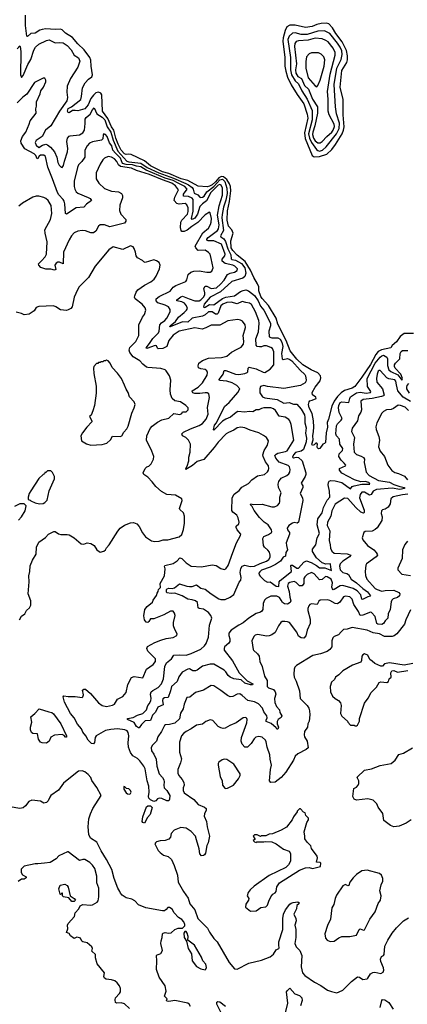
# Model space of a CAD drawing. Extents: x 2086813 to 2278017, y 548126 to 753336.
# Tile 200 of 256: x 2126185 to 2130660, y 647932 to 659314. Entities that reach past the tile are written whole.
import ezdxf

# ---------------------------------------------------------------- set-up
doc = ezdxf.new("R2010")
doc.units = 0

msp = doc.modelspace()

# ---------------------------------------------------------------- linework, layer by layer
at = {"layer": '0CON10XD'}
for points in [[(2128944, 656225), (2128931, 656261), (2128887, 656335), (2128849, 656419), (2128787, 656517), (2128695, 656592), (2128645, 656644), (2128628, 656675), (2128622, 656758), (2128648, 656845), (2128633, 656883), (2128595, 656927), (2128580, 656995), (2128582, 657105), (2128607, 657213), (2128623, 657335), (2128620, 657385), (2128608, 657418), (2128577, 657467), (2128537, 657497), (2128515, 657502), (2128484, 657486), (2128445, 657440), (2128405, 657405), (2128375, 657388), (2128348, 657382), (2128245, 657390), (2128125, 657453), (2128048, 657475), (2127905, 657535), (2127832, 657555), (2127693, 657625), (2127625, 657681), (2127470, 657755), (2127445, 657759), (2127415, 657754), (2127395, 657763), (2127357, 657805), (2127323, 657875), (2127293, 657945), (2127270, 658035), (2127243, 658075), (2127202, 658172), (2127140, 658255), (2127134, 658444), (2127122, 658465), (2127095, 658477), (2127065, 658468), (2127035, 658442), (2127007, 658403), (2126975, 658329), (2126935, 658283), (2126855, 658260), (2126825, 658266), (2126796, 658264), (2126755, 658239), (2126745, 658241), (2126736, 658255), (2126745, 658286), (2126783, 658307), (2126889, 658391), (2126899, 658425), (2126909, 658525), (2126942, 658585), (2126980, 658625), (2127017, 658653), (2127027, 658675), (2127008, 658775), (2127005, 658845), (2126995, 658875), (2126927, 658967), (2126855, 659033), (2126795, 659108), (2126715, 659158), (2126675, 659196), (2126655, 659206), (2126595, 659200), (2126485, 659208), (2126445, 659202), (2126418, 659192), (2126365, 659158), (2126315, 659154), (2126275, 659120), (2126265, 659122), (2126252, 659245), (2126250, 659365)], [(2129585, 657730), (2129645, 657734), (2129730, 657760), (2129788, 657812), (2129830, 657870), (2129906, 657994), (2129924, 658036), (2129932, 658075), (2129920, 658215), (2129921, 658391), (2129884, 658535), (2129905, 658725), (2129962, 658818), (2129969, 658851), (2129969, 658895), (2129956, 658956), (2129907, 659057), (2129835, 659155), (2129798, 659218), (2129755, 659266), (2129725, 659274), (2129665, 659269), (2129615, 659257), (2129561, 659235), (2129485, 659222), (2129365, 659252), (2129305, 659251), (2129269, 659231), (2129250, 659190), (2129226, 659105), (2129222, 659065), (2129246, 658875), (2129246, 658775), (2129257, 658717), (2129278, 658648), (2129320, 658560), (2129388, 658448), (2129465, 658341), (2129503, 658223), (2129513, 658175), (2129474, 658006), (2129482, 657942), (2129563, 657743), (2129585, 657730)], [(2129645, 657795), (2129679, 657805), (2129724, 657846), (2129844, 657996), (2129873, 658057), (2129876, 658116), (2129844, 658225), (2129831, 658305), (2129817, 658565), (2129847, 658753), (2129898, 658855), (2129908, 658912), (2129902, 658955), (2129885, 658996), (2129855, 659044), (2129765, 659156), (2129705, 659186), (2129625, 659180), (2129505, 659141), (2129435, 659144), (2129365, 659162), (2129335, 659159), (2129295, 659125), (2129282, 659085), (2129310, 658875), (2129311, 658735), (2129322, 658675), (2129366, 658606), (2129402, 658572), (2129443, 658493), (2129505, 658395), (2129563, 658263), (2129562, 658155), (2129520, 657995), (2129530, 657945), (2129554, 657894), (2129612, 657812), (2129625, 657800), (2129645, 657795)], [(2126155, 658977), (2126185, 659012), (2126194, 658984), (2126196, 658936), (2126193, 658675), (2126205, 658644), (2126225, 658668), (2126277, 658795), (2126312, 658855), (2126348, 658962), (2126367, 658995), (2126405, 659032), (2126495, 659075), (2126525, 659080), (2126595, 659048), (2126645, 659051), (2126685, 659045), (2126734, 659014), (2126777, 658965), (2126815, 658902), (2126865, 658873), (2126879, 658835), (2126854, 658765), (2126771, 658635), (2126733, 658547), (2126730, 658475), (2126737, 658415), (2126728, 658375), (2126644, 658255), (2126543, 658085), (2126482, 658038), (2126445, 657965), (2126375, 657918), (2126362, 657895), (2126375, 657865), (2126405, 657837), (2126447, 657863), (2126485, 657873), (2126507, 657867), (2126541, 657841), (2126587, 657787), (2126612, 657725), (2126625, 657664), (2126642, 657632), (2126665, 657609), (2126675, 657606), (2126692, 657628), (2126700, 657680), (2126736, 657785), (2126739, 657825), (2126730, 657905), (2126737, 657943), (2126754, 657966), (2126768, 657972), (2126875, 657982), (2126915, 658005), (2126931, 658035), (2126940, 658115), (2126939, 658165), (2126951, 658185), (2126998, 658222), (2127025, 658273), (2127046, 658296), (2127076, 658226), (2127135, 658187), (2127167, 658155), (2127193, 658075), (2127235, 658014), (2127262, 657922), (2127316, 657795), (2127420, 657680), (2127445, 657670), (2127585, 657657), (2127655, 657605), (2127792, 657542), (2127962, 657482), (2128102, 657422), (2128135, 657405), (2128175, 657375), (2128189, 657355), (2128200, 657310), (2128241, 657291), (2128263, 657263), (2128275, 657260), (2128295, 657263), (2128314, 657275), (2128347, 657325), (2128425, 657385), (2128495, 657461), (2128525, 657470), (2128552, 657445), (2128578, 657365), (2128580, 657305), (2128564, 657226), (2128537, 657145), (2128522, 657062), (2128519, 657025), (2128536, 656875), (2128504, 656815), (2128505, 656805), (2128540, 656780), (2128561, 656751), (2128587, 656665), (2128623, 656595), (2128625, 656550), (2128635, 656542), (2128675, 656535), (2128744, 656495), (2128782, 656445), (2128797, 656385), (2128785, 656346), (2128762, 656325), (2128635, 656286), (2128502, 656168), (2128385, 656105), (2128315, 656025), (2128306, 655995), (2128315, 655988), (2128325, 655992), (2128375, 656023), (2128425, 656017), (2128525, 656089), (2128565, 656105), (2128665, 656120), (2128735, 656170), (2128765, 656185), (2128795, 656190), (2128825, 656180), (2128895, 656126), (2128936, 656065), (2128963, 656003), (2129002, 655955), (2129079, 655805), (2129081, 655775), (2129062, 655715), (2129066, 655646), (2129095, 655635), (2129165, 655636), (2129190, 655620), (2129210, 655585), (2129221, 655535), (2129208, 655455), (2129214, 655394), (2129225, 655387), (2129277, 655397), (2129305, 655386), (2129325, 655371), (2129421, 655261), (2129475, 655214), (2129485, 655195), (2129493, 655147), (2129490, 655130), (2129479, 655115), (2129425, 655084), (2129235, 655051), (2129045, 655075), (2129003, 655087), (2128966, 655075), (2128957, 655045), (2128959, 654999), (2128989, 654955), (2129014, 654944), (2129159, 654925), (2129235, 654882), (2129295, 654887), (2129345, 654869), (2129385, 654868), (2129435, 654810), (2129471, 654745), (2129478, 654715), (2129475, 654655), (2129492, 654595), (2129484, 654535), (2129495, 654475), (2129492, 654435), (2129462, 654345), (2129435, 654327), (2129368, 654312), (2129345, 654282), (2129335, 654255), (2129345, 654250), (2129375, 654255), (2129405, 654251), (2129447, 654215), (2129489, 654075), (2129490, 654055), (2129482, 654032), (2129433, 653955), (2129452, 653925), (2129455, 653905), (2129421, 653835), (2129451, 653785), (2129454, 653755), (2129405, 653506), (2129387, 653493), (2129355, 653500), (2129335, 653495), (2129292, 653468), (2129274, 653436), (2129278, 653418), (2129299, 653385), (2129301, 653365), (2129263, 653265), (2129264, 653235), (2129277, 653185), (2129256, 653154), (2129255, 653113), (2129225, 653101), (2129196, 653055), (2129138, 653015), (2129075, 652984), (2128978, 652952), (2128957, 652933), (2128947, 652915), (2128950, 652895), (2128960, 652880), (2129010, 652830), (2129045, 652811), (2129076, 652815), (2129145, 652766), (2129177, 652763), (2129181, 652815), (2129190, 652830), (2129324, 652935), (2129316, 653004), (2129320, 653010), (2129335, 653008), (2129385, 652972), (2129405, 652972), (2129465, 653042), (2129495, 653059), (2129549, 653039), (2129613, 653003), (2129645, 652976), (2129707, 652977), (2129786, 652945), (2129776, 652985), (2129774, 653024), (2129721, 653019), (2129675, 653037), (2129612, 653092), (2129564, 653165), (2129565, 653192), (2129604, 653245), (2129618, 653325), (2129645, 653375), (2129619, 653475), (2129627, 653545), (2129675, 653615), (2129692, 653675), (2129735, 653758), (2129764, 653796), (2129762, 653865), (2129748, 653935), (2129750, 653965), (2129759, 653981), (2129775, 653986), (2129825, 653982), (2129905, 653965), (2130005, 653892), (2130024, 653916), (2130045, 653927), (2130135, 653943), (2130226, 653945), (2130225, 653955), (2130215, 653962), (2130175, 653977), (2130125, 653973), (2130049, 653995), (2129905, 654070), (2129877, 654105), (2129876, 654124), (2129946, 654155), (2129949, 654165), (2129932, 654188)], [(2129655, 657891), (2129677, 657905), (2129730, 657965), (2129788, 658015), (2129802, 658035), (2129819, 658081), (2129815, 658108), (2129758, 658215), (2129745, 658255), (2129746, 658395), (2129737, 658485), (2129771, 658685), (2129827, 658905), (2129828, 658935), (2129805, 658985), (2129745, 659056), (2129719, 659075), (2129675, 659093), (2129595, 659099), (2129515, 659078), (2129405, 659070), (2129378, 659062), (2129363, 659037), (2129357, 659003), (2129379, 658805), (2129369, 658735), (2129372, 658695), (2129395, 658659), (2129437, 658635), (2129474, 658555), (2129519, 658509), (2129565, 658395), (2129623, 658305), (2129622, 658235), (2129593, 658085), (2129568, 658015), (2129566, 657985), (2129575, 657945), (2129595, 657914), (2129625, 657892), (2129655, 657891)], [(2129615, 658539), (2129628, 658552), (2129654, 658615), (2129698, 658775), (2129709, 658849), (2129696, 658886), (2129665, 658914), (2129635, 658929), (2129555, 658932), (2129525, 658919), (2129494, 658885), (2129488, 658832), (2129490, 658755), (2129515, 658642), (2129595, 658549), (2129615, 658539)], [(2126851, 657605), (2126814, 657446), (2126814, 657384), (2126821, 657355), (2126838, 657325), (2126855, 657309), (2126975, 657260), (2126999, 657245), (2127012, 657225), (2126955, 657181), (2126925, 657145), (2126835, 657139), (2126724, 657064), (2126713, 657075), (2126707, 657185), (2126699, 657215), (2126688, 657235), (2126635, 657288), (2126620, 657315), (2126565, 657475), (2126508, 657608), (2126484, 657734), (2126465, 657748), (2126425, 657747), (2126408, 657735), (2126395, 657709), (2126385, 657706), (2126371, 657745), (2126350, 657765), (2126242, 657822), (2126201, 657885), (2126196, 657915), (2126215, 657965), (2126256, 658015), (2126294, 658105), (2126304, 658146), (2126376, 658234), (2126371, 658285), (2126380, 658315), (2126380, 658365), (2126419, 658455), (2126428, 658492), (2126460, 658535), (2126486, 658595), (2126486, 658615), (2126476, 658636), (2126455, 658638), (2126355, 658589), (2126268, 658452), (2126221, 658419), (2126155, 658351)], [(2130536, 655094), (2130528, 655135), (2130515, 655152), (2130445, 655163), (2130423, 655173), (2130345, 655259), (2130335, 655259), (2130325, 655251), (2130312, 655215), (2130304, 655165), (2130307, 655125), (2130375, 655045), (2130394, 654975), (2130386, 654965), (2130363, 654957), (2130254, 654934), (2130149, 654925), (2130125, 654905), (2130130, 654805), (2130125, 654775), (2130096, 654735), (2130084, 654675), (2130025, 654591), (2130017, 654555), (2130051, 654485), (2130040, 654405), (2130045, 654315), (2130075, 654286), (2130129, 654269), (2130155, 654252), (2130164, 654235), (2130160, 654195), (2130168, 654162), (2130184, 654084), (2130218, 654045), (2130328, 653988), (2130455, 653967), (2130505, 653940), (2130575, 653916), (2130626, 653905), (2130628, 653895), (2130575, 653884), (2130485, 653897), (2130305, 653881), (2130266, 653864), (2130243, 653825), (2130225, 653816), (2130165, 653851), (2130135, 653851), (2130115, 653826), (2130107, 653785), (2130162, 653645), (2130163, 653617), (2130155, 653609), (2130125, 653621), (2130065, 653675), (2129975, 653779), (2129936, 653784), (2129827, 653713), (2129789, 653635), (2129777, 653573), (2129737, 653505), (2129736, 653465), (2129767, 653405), (2129758, 653295), (2129771, 653245), (2129773, 653205), (2129790, 653170), (2129817, 653145), (2129965, 653139), (2130008, 653125), (2129992, 653105), (2129915, 653054), (2129886, 653025), (2129878, 652995), (2129885, 652956), (2129915, 652925), (2129962, 652912), (2129980, 652900), (2130012, 652845), (2130075, 652805), (2130148, 652738), (2130201, 652701), (2130234, 652655), (2130232, 652648), (2130205, 652643), (2130141, 652611), (2130135, 652617), (2130122, 652665), (2130081, 652711), (2130035, 652738), (2129917, 652773), (2129885, 652770), (2129815, 652725), (2129805, 652724), (2129795, 652735), (2129789, 652755), (2129798, 652805), (2129779, 652845), (2129735, 652875), (2129715, 652878), (2129675, 652843), (2129645, 652840), (2129585, 652909), (2129555, 652924), (2129505, 652899), (2129475, 652872), (2129467, 652853), (2129465, 652795), (2129445, 652771), (2129415, 652771), (2129375, 652808), (2129355, 652819), (2129305, 652808), (2129283, 652795), (2129275, 652765), (2129295, 652705), (2129303, 652637), (2129316, 652596), (2129307, 652575), (2129275, 652558), (2129242, 652562), (2129217, 652575), (2129204, 652605), (2129185, 652635), (2129155, 652649), (2129085, 652650), (2129029, 652621), (2129012, 652605), (2128996, 652565), (2128990, 652495), (2128982, 652475), (2128965, 652465), (2128915, 652451), (2128829, 652395), (2128765, 652343), (2128715, 652316), (2128627, 652255), (2128599, 652221), (2128598, 652195), (2128610, 652155), (2128611, 652125), (2128599, 652105), (2128551, 652065), (2128544, 652045), (2128547, 652025), (2128642, 651902), (2128717, 651765), (2128810, 651670), (2128878, 651635), (2128874, 651626), (2128850, 651625), (2128784, 651644), (2128742, 651682), (2128655, 651696), (2128613, 651715), (2128592, 651732), (2128565, 651775), (2128545, 651793), (2128425, 651865), (2128385, 651864), (2128295, 651839), (2128235, 651795), (2128215, 651788), (2128185, 651787), (2128145, 651809), (2128124, 651805), (2128059, 651771), (2128023, 651717), (2128002, 651665), (2127937, 651605), (2127927, 651555), (2127900, 651480), (2127855, 651473), (2127837, 651463), (2127832, 651445), (2127840, 651395), (2127781, 651365), (2127751, 651309), (2127718, 651275), (2127695, 651211), (2127635, 651209), (2127589, 651165), (2127564, 651126), (2127555, 651126), (2127535, 651143), (2127505, 651188), (2127430, 651225), (2127430, 651235), (2127495, 651246), (2127544, 651274), (2127605, 651295), (2127649, 651335), (2127664, 651385), (2127682, 651408), (2127698, 651445), (2127701, 651465), (2127694, 651515), (2127703, 651545), (2127720, 651560), (2127785, 651593), (2127821, 651635), (2127831, 651655), (2127844, 651695), (2127862, 651835), (2127881, 651879), (2127936, 651925), (2127965, 651966), (2128025, 651971), (2128105, 651968), (2128165, 651987), (2128275, 652038), (2128319, 652075), (2128339, 652101), (2128363, 652177), (2128377, 652315), (2128401, 652395), (2128391, 652425), (2128365, 652462), (2128305, 652501), (2128257, 652507), (2128246, 652515), (2128238, 652575), (2128216, 652595), (2128175, 652609), (2128124, 652614), (2128062, 652655), (2127975, 652683), (2127935, 652681), (2127885, 652689), (2127878, 652698), (2127878, 652725), (2127887, 652735), (2127905, 652741), (2127945, 652740), (2127972, 652748), (2128029, 652791), (2128115, 652765), (2128145, 652761), (2128175, 652763), (2128225, 652780), (2128275, 652744), (2128325, 652732), (2128395, 652675), (2128485, 652618), (2128505, 652612), (2128555, 652613), (2128615, 652637), (2128655, 652670), (2128719, 652811), (2128737, 652835), (2128742, 652865), (2128730, 652925), (2128739, 652971), (2128755, 652995), (2128785, 653008), (2128845, 652991), (2128894, 652995), (2128961, 653029), (2129035, 653053), (2129060, 653075), (2129075, 653100), (2129077, 653125), (2129067, 653157), (2129051, 653181), (2129011, 653215), (2128999, 653235), (2128992, 653315), (2129005, 653339), (2129058, 653362), (2129091, 653385), (2129096, 653395), (2129092, 653415), (2129054, 653475), (2129007, 653507), (2128955, 653558), (2128891, 653641), (2128868, 653688), (2128850, 653705), (2128855, 653716), (2128885, 653710), (2128985, 653715), (2129095, 653683), (2129125, 653681), (2129162, 653698), (2129183, 653725), (2129189, 653745), (2129188, 653795), (2129202, 653845), (2129173, 653905), (2129169, 653945), (2129175, 653975), (2129205, 654013), (2129269, 654045), (2129292, 654065), (2129304, 654085), (2129306, 654115), (2129300, 654145), (2129285, 654159), (2129180, 654200), (2129142, 654245), (2129132, 654275), (2129145, 654293), (2129165, 654303), (2129255, 654321), (2129271, 654329), (2129349, 654455), (2129320, 654635), (2129305, 654678), (2129293, 654693), (2129248, 654718), (2129182, 654732), (2129139, 654795), (2129115, 654814), (2129085, 654826), (2129005, 654826), (2128975, 654820), (2128945, 654804), (2128915, 654804), (2128875, 654779), (2128835, 654784), (2128785, 654777), (2128705, 654784), (2128685, 654774), (2128620, 654720), (2128563, 654697), (2128525, 654672), (2128425, 654569), (2128421, 654571), (2128432, 654625), (2128456, 654654), (2128549, 654841), (2128602, 654888), (2128705, 655004), (2128726, 655045), (2128691, 655085), (2128639, 655115), (2128575, 655137), (2128491, 655141), (2128489, 655155), (2128515, 655188), (2128534, 655215), (2128545, 655260), (2128565, 655258), (2128675, 655215), (2128715, 655212), (2128785, 655223), (2128811, 655235), (2128818, 655245), (2128822, 655285), (2128835, 655296), (2128915, 655277), (2128995, 655238), (2129016, 655234), (2129078, 655272), (2129117, 655325), (2129120, 655475), (2129105, 655513), (2129086, 655526), (2129035, 655545), (2129005, 655545), (2128975, 655532), (2128955, 655531), (2128927, 655537), (2128913, 655553), (2128912, 655625), (2128941, 655705), (2128950, 655805), (2128945, 655835), (2128908, 655938), (2128862, 656022), (2128838, 656038), (2128795, 656046), (2128755, 656055), (2128695, 656030), (2128625, 656048), (2128575, 656044), (2128528, 656025), (2128507, 656005), (2128477, 655923), (2128465, 655909), (2128445, 655909), (2128405, 655935), (2128365, 655936), (2128325, 655902), (2128295, 655886), (2128175, 655862), (2128125, 655816), (2128065, 655820), (2127923, 655763), (2127918, 655765), (2127922, 655775), (2127985, 655825), (2128017, 655875), (2128085, 655928), (2128112, 655955), (2128122, 655975), (2128112, 656005), (2128087, 656037), (2128055, 656054), (2127998, 656065), (2127999, 656075), (2128045, 656111), (2128064, 656116), (2128142, 656088), (2128205, 656062), (2128255, 656064), (2128275, 656074), (2128305, 656107), (2128321, 656135), (2128323, 656155), (2128311, 656205), (2128325, 656234), (2128345, 656232), (2128395, 656206), (2128455, 656215), (2128502, 656255), (2128546, 656304), (2128585, 656367), (2128615, 656382), (2128666, 656395), (2128697, 656415), (2128698, 656435), (2128670, 656465), (2128646, 656476), (2128555, 656497), (2128522, 656522), (2128521, 656545), (2128554, 656585), (2128557, 656605), (2128515, 656720), (2128425, 656757), (2128359, 656759), (2128346, 656765), (2128345, 656775), (2128359, 656795), (2128469, 656875), (2128479, 656895), (2128486, 656944), (2128468, 657055), (2128488, 657162), (2128527, 657285), (2128527, 657365), (2128512, 657402), (2128495, 657409), (2128475, 657400), (2128392, 657315), (2128341, 657219), (2128295, 657187), (2128266, 657154), (2128238, 657065), (2128205, 657020), (2128175, 657003), (2128169, 657015), (2128188, 657102), (2128186, 657236), (2128175, 657251), (2128135, 657270), (2128074, 657275), (2128074, 657295), (2128117, 657355), (2128093, 657385), (2128015, 657426), (2127955, 657456), (2127863, 657483), (2127645, 657575), (2127585, 657611), (2127535, 657619), (2127485, 657636), (2127415, 657640), (2127373, 657653), (2127347, 657715), (2127289, 657769), (2127260, 657805), (2127248, 657855), (2127221, 657891), (2127195, 657964), (2127175, 657986), (2127155, 657993), (2127148, 657982), (2127143, 657937), (2127129, 657921), (2127025, 657902), (2126991, 657885), (2126963, 657857), (2126938, 657805), (2126935, 657725), (2126903, 657675), (2126865, 657635), (2126851, 657605)], [(2128983, 651835), (2129012, 651725), (2129040, 651675), (2129043, 651605), (2129059, 651589), (2129115, 651569), (2129134, 651545), (2129140, 651515), (2129128, 651465), (2129130, 651420), (2129148, 651375), (2129183, 651335), (2129189, 651305), (2129211, 651265), (2129204, 651246), (2129168, 651225), (2129158, 651202), (2129157, 651175), (2129171, 651135), (2129165, 651112), (2129155, 651112), (2129147, 651127), (2129088, 651178), (2129031, 651201), (2129030, 651215), (2129043, 651245), (2129037, 651265), (2129005, 651312), (2128987, 651355), (2128942, 651405), (2128895, 651427), (2128820, 651445), (2128755, 651502), (2128725, 651519), (2128695, 651518), (2128645, 651489), (2128615, 651488), (2128585, 651502), (2128505, 651560), (2128427, 651615), (2128395, 651618), (2128307, 651565), (2128215, 651535), (2128148, 651482), (2128115, 651477), (2128085, 651403), (2128072, 651348), (2128043, 651297), (2128028, 651232), (2127975, 651180), (2127915, 651166), (2127867, 651163), (2127855, 651156), (2127820, 651085), (2127778, 651025), (2127763, 650975), (2127714, 650925), (2127704, 650895), (2127705, 650863), (2127733, 650823), (2127761, 650765), (2127768, 650685), (2127796, 650596), (2127833, 650553), (2127849, 650525), (2127854, 650505), (2127848, 650465), (2127852, 650435), (2127885, 650402), (2127917, 650345), (2127915, 650302), (2127905, 650282), (2127885, 650285), (2127825, 650310), (2127795, 650313), (2127775, 650307), (2127756, 650284), (2127735, 650275), (2127695, 650295), (2127676, 650315), (2127670, 650335), (2127680, 650385), (2127676, 650455), (2127658, 650515), (2127632, 650655), (2127618, 650685), (2127573, 650745), (2127544, 650775), (2127489, 650805), (2127462, 650842), (2127441, 650905), (2127438, 650955), (2127444, 651035), (2127436, 651075), (2127424, 651094), (2127399, 651105), (2127315, 651118), (2127235, 651110), (2127175, 651095), (2127069, 651035), (2127056, 651015), (2127050, 650960), (2127035, 650942), (2127015, 650945), (2126975, 650987), (2126950, 651035), (2126915, 651077), (2126897, 651117), (2126851, 651171), (2126815, 651245), (2126772, 651295), (2126703, 651425), (2126688, 651485), (2126693, 651497), (2126745, 651491), (2126825, 651491), (2126905, 651480), (2126915, 651488), (2126922, 651508), (2126910, 651565), (2126924, 651576), (2126945, 651574), (2127003, 651525), (2127095, 651415), (2127137, 651387), (2127185, 651376), (2127255, 651388), (2127280, 651400), (2127315, 651461), (2127375, 651490), (2127412, 651535), (2127433, 651627), (2127475, 651708), (2127505, 651720), (2127605, 651706), (2127649, 651805), (2127725, 651860), (2127754, 651895), (2127752, 651925), (2127665, 652015), (2127654, 652045), (2127662, 652068), (2127745, 652114), (2127815, 652143), (2127875, 652162), (2127957, 652173), (2128000, 652195), (2128002, 652215), (2127974, 652264), (2127962, 652305), (2127961, 652345), (2127979, 652425), (2127972, 652455), (2127955, 652476), (2127925, 652478), (2127847, 652433), (2127735, 652389), (2127695, 652386), (2127675, 652356), (2127665, 652347), (2127645, 652349), (2127627, 652377), (2127617, 652423), (2127629, 652495), (2127655, 652531), (2127719, 652581), (2127727, 652605), (2127764, 652656), (2127770, 652685), (2127784, 652705), (2127787, 652725), (2127809, 652751), (2127807, 652795), (2127857, 652885), (2127864, 652965), (2127855, 652995), (2127862, 653005), (2127955, 653026), (2128003, 653057), (2128035, 653092), (2128056, 653086), (2128105, 653035), (2128165, 652998), (2128285, 652990), (2128405, 653012), (2128453, 653003), (2128505, 652970), (2128545, 652959), (2128564, 652966), (2128590, 653005), (2128646, 653156), (2128688, 653265), (2128735, 653352), (2128736, 653365), (2128697, 653415), (2128684, 653445), (2128685, 653458), (2128716, 653485), (2128717, 653505), (2128706, 653555), (2128690, 653585), (2128645, 653620), (2128635, 653639), (2128638, 653785), (2128661, 653829), (2128717, 653873), (2128751, 653909), (2128825, 653952), (2128864, 653995), (2128931, 654039), (2129012, 654058), (2129045, 654087), (2129056, 654105), (2129061, 654125), (2129056, 654155), (2129023, 654203), (2128995, 654265), (2128992, 654285), (2129006, 654334), (2129046, 654395), (2129056, 654445), (2129036, 654485), (2128999, 654509), (2128946, 654536), (2128845, 654568), (2128785, 654597), (2128736, 654604), (2128695, 654596), (2128655, 654568), (2128595, 654543), (2128569, 654525), (2128475, 654429), (2128431, 654369), (2128309, 654231), (2128234, 654206), (2128181, 654159), (2128104, 654114), (2128101, 654125), (2128118, 654152), (2128139, 654215), (2128136, 654255), (2128151, 654315), (2128155, 654405), (2128132, 654455), (2128103, 654483), (2128064, 654505), (2128058, 654525), (2128075, 654547), (2128155, 654585), (2128255, 654624), (2128295, 654647), (2128339, 654695), (2128361, 654755), (2128351, 654831), (2128375, 654945), (2128368, 654988), (2128349, 654999), (2128325, 655002), (2128265, 654991), (2128205, 654992), (2128182, 655002), (2128174, 655015), (2128177, 655025), (2128245, 655065), (2128295, 655115), (2128350, 655205), (2128353, 655235), (2128344, 655255), (2128325, 655269), (2128275, 655278), (2128250, 655290), (2128244, 655314), (2128253, 655345), (2128295, 655375), (2128365, 655401), (2128515, 655409), (2128575, 655426), (2128631, 655469), (2128695, 655504), (2128743, 655527), (2128768, 655562), (2128773, 655595), (2128765, 655665), (2128791, 655755), (2128786, 655786), (2128758, 655828), (2128735, 655841), (2128705, 655847), (2128588, 655832), (2128495, 655782), (2128395, 655783), (2128335, 655752), (2128292, 655738), (2128205, 655751), (2128025, 655715), (2127955, 655667), (2127908, 655605), (2127885, 655535), (2127839, 655511), (2127785, 655508), (2127776, 655516), (2127765, 655544), (2127748, 655548), (2127652, 655512), (2127643, 655515), (2127655, 655537), (2127685, 655571), (2127720, 655630), (2127787, 655695), (2127795, 655715), (2127802, 655785), (2127821, 655809), (2127859, 655835), (2127885, 655865), (2127921, 655935), (2127921, 655965), (2127903, 655993), (2127866, 656015), (2127780, 656040), (2127759, 656065), (2127762, 656088), (2127796, 656114), (2127922, 656175), (2127958, 656222), (2127987, 656243), (2128101, 656288), (2128114, 656305), (2128130, 656370), (2128159, 656395), (2128195, 656407), (2128255, 656412), (2128345, 656395), (2128385, 656397), (2128403, 656407), (2128420, 656445), (2128397, 656553), (2128383, 656603), (2128365, 656623), (2128325, 656648), (2128245, 656647), (2128217, 656675), (2128210, 656695), (2128300, 656850), (2128364, 656905), (2128388, 656945), (2128397, 656973), (2128400, 657015), (2128385, 657083), (2128375, 657087), (2128325, 657059), (2128242, 656968), (2128171, 656925), (2128119, 656881), (2128085, 656866), (2128057, 656867), (2128047, 656877), (2128041, 656911), (2128046, 656975), (2128055, 656995), (2128122, 657065), (2128130, 657095), (2128130, 657140), (2128115, 657173), (2128095, 657189), (2128025, 657181), (2127999, 657189), (2127969, 657225), (2127975, 657261), (2128018, 657348), (2127982, 657395), (2127942, 657425), (2127832, 657462), (2127685, 657525), (2127532, 657572), (2127475, 657599), (2127348, 657618), (2127325, 657635), (2127305, 657676), (2127281, 657705), (2127245, 657725), (2127205, 657732), (2127164, 657715), (2127144, 657695), (2127115, 657644), (2127068, 657545), (2127067, 657475), (2127099, 657425), (2127165, 657363), (2127245, 657331), (2127325, 657323), (2127361, 657305), (2127372, 657282), (2127371, 657255), (2127340, 657170), (2127337, 657107), (2127354, 657065), (2127409, 657005), (2127411, 656985), (2127395, 656962), (2127225, 656919), (2127165, 656942), (2127115, 656942), (2127094, 656926), (2127062, 656868), (2127035, 656850), (2127005, 656851), (2126945, 656873), (2126905, 656878), (2126855, 656871), (2126815, 656849), (2126783, 656817), (2126755, 656769), (2126691, 656625), (2126685, 656490), (2126645, 656509), (2126625, 656510), (2126605, 656501), (2126590, 656475), (2126600, 656425), (2126585, 656420), (2126545, 656429), (2126485, 656430), (2126430, 656450), (2126404, 656475), (2126402, 656492), (2126435, 656528), (2126479, 656571), (2126493, 656605), (2126503, 656745), (2126477, 656845), (2126473, 656885), (2126541, 657005), (2126555, 657075), (2126548, 657165), (2126513, 657223), (2126487, 657247), (2126465, 657259), (2126404, 657274), (2126376, 657274), (2126335, 657261), (2126215, 657194), (2126175, 657160)], [(2126182, 652375), (2126205, 652418), (2126242, 652445), (2126262, 652485), (2126298, 652515), (2126312, 652545), (2126312, 652595), (2126282, 652675), (2126294, 652815), (2126290, 652885), (2126301, 652935), (2126305, 653002), (2126331, 653065), (2126376, 653135), (2126379, 653215), (2126406, 653274), (2126481, 653329), (2126518, 653365), (2126579, 653399), (2126595, 653397), (2126632, 653372), (2126661, 653361), (2126734, 653364), (2126755, 653359), (2126815, 653324), (2126896, 653256), (2126925, 653252), (2126965, 653266), (2127005, 653259), (2127046, 653236), (2127076, 653185), (2127115, 653159), (2127155, 653171), (2127174, 653185), (2127185, 653210), (2127218, 653245), (2127318, 653402), (2127346, 653434), (2127395, 653472), (2127462, 653498), (2127500, 653500), (2127536, 653486), (2127563, 653455), (2127601, 653381), (2127637, 653335), (2127705, 653290), (2127745, 653281), (2127795, 653284), (2127840, 653300), (2127895, 653302), (2128024, 653336), (2128055, 653362), (2128075, 653420), (2128087, 653495), (2128086, 653576), (2128074, 653614), (2128035, 653652), (2128030, 653665), (2128061, 653755), (2128056, 653775), (2127985, 653819), (2127885, 653824), (2127820, 653860), (2127755, 653916), (2127715, 653971), (2127665, 654024), (2127617, 654057), (2127612, 654075), (2127633, 654127), (2127652, 654145), (2127676, 654154), (2127702, 654178), (2127731, 654235), (2127732, 654265), (2127712, 654325), (2127649, 654455), (2127654, 654505), (2127692, 654588), (2127714, 654615), (2127775, 654662), (2127825, 654688), (2127905, 654708), (2127965, 654760), (2128035, 654748), (2128055, 654760), (2128065, 654780), (2128105, 654780), (2128128, 654802), (2128128, 654825), (2128102, 654855), (2128042, 654895), (2127975, 654909), (2127946, 654935), (2127926, 654985), (2127920, 655035), (2127928, 655148), (2127914, 655195), (2127876, 655256), (2127865, 655266), (2127815, 655282), (2127665, 655292), (2127647, 655297), (2127605, 655331), (2127570, 655370), (2127493, 655415), (2127456, 655465), (2127448, 655495), (2127455, 655525), (2127527, 655595), (2127560, 655665), (2127560, 655785), (2127602, 655875), (2127626, 655905), (2127642, 655955), (2127635, 655984), (2127599, 656025), (2127517, 656087), (2127510, 656105), (2127512, 656122), (2127528, 656165), (2127550, 656190), (2127625, 656245), (2127698, 656282), (2127736, 656315), (2127760, 656350), (2127799, 656435), (2127807, 656475), (2127796, 656506), (2127765, 656528), (2127734, 656536), (2127635, 656506), (2127618, 656515), (2127602, 656532), (2127545, 656562), (2127528, 656585), (2127522, 656625), (2127505, 656670), (2127495, 656687), (2127465, 656701), (2127375, 656656), (2127265, 656689), (2127215, 656655), (2127054, 656465), (2126979, 656335), (2126872, 656225), (2126850, 656190), (2126812, 656105), (2126789, 655995), (2126774, 655975), (2126745, 655958), (2126725, 655953), (2126655, 655958), (2126603, 655995), (2126575, 656005), (2126405, 655999), (2126374, 655985), (2126350, 655950), (2126295, 655910), (2126235, 655901), (2126205, 655917), (2126145, 655932)], [(2130730, 655685), (2130624, 655685), (2130579, 655651), (2130535, 655588), (2130484, 655546), (2130470, 655520), (2130361, 655499), (2130323, 655477), (2130298, 655442), (2130235, 655327), (2130135, 655183), (2130055, 655075), (2130025, 655054), (2129935, 655026), (2129895, 655002), (2129853, 654957), (2129815, 654905), (2129790, 654845), (2129750, 654695), (2129734, 654656), (2129738, 654605), (2129723, 654537), (2129715, 654425), (2129705, 654414), (2129684, 654406), (2129650, 654355), (2129635, 654353), (2129622, 654365), (2129618, 654375), (2129622, 654405), (2129615, 654418), (2129605, 654418), (2129585, 654400), (2129565, 654393), (2129558, 654405), (2129572, 654458), (2129569, 654505), (2129578, 654552), (2129579, 654605), (2129575, 654675), (2129562, 654762), (2129527, 654825), (2129518, 654865), (2129525, 654896), (2129535, 654906), (2129560, 654915), (2129607, 654935), (2129605, 654950), (2129567, 654977), (2129563, 655005), (2129595, 655065), (2129652, 655138), (2129663, 655175), (2129659, 655195), (2129625, 655232), (2129548, 655265), (2129454, 655325), (2129385, 655391), (2129307, 655485), (2129261, 655605), (2129165, 655796), (2129144, 655864), (2129058, 656008), (2128985, 656089), (2128969, 656115), (2128945, 656178), (2128944, 656225)], [(2129932, 654188), (2129895, 654223), (2129869, 654265), (2129874, 654295), (2129910, 654335), (2129916, 654355), (2129882, 654405), (2129878, 654465), (2129841, 654505), (2129833, 654525), (2129842, 654618), (2129855, 654641), (2129897, 654685), (2129906, 654705), (2129873, 654773), (2129864, 654825), (2129868, 654855), (2129885, 654888), (2129903, 654897), (2129985, 654887), (2129995, 654935), (2130005, 654955), (2130075, 655002), (2130115, 655009), (2130185, 654997), (2130234, 655006), (2130240, 655015), (2130200, 655075), (2130196, 655165), (2130288, 655345), (2130347, 655413), (2130365, 655428), (2130385, 655434), (2130424, 655414), (2130433, 655393), (2130431, 655315), (2130447, 655267), (2130468, 655248), (2130549, 655209), (2130595, 655146), (2130606, 655165), (2130586, 655215), (2130518, 655285), (2130511, 655305), (2130513, 655325), (2130525, 655345), (2130575, 655395), (2130579, 655455), (2130590, 655480), (2130605, 655488), (2130665, 655489)], [(2127005, 654397), (2127135, 654404), (2127192, 654418), (2127232, 654458), (2127255, 654499), (2127345, 654494), (2127364, 654505), (2127385, 654544), (2127421, 654585), (2127438, 654615), (2127479, 654765), (2127508, 654825), (2127516, 654865), (2127507, 654895), (2127452, 654955), (2127438, 655005), (2127412, 655042), (2127395, 655090), (2127358, 655165), (2127315, 655228), (2127252, 655295), (2127228, 655345), (2127205, 655370), (2127185, 655378), (2127175, 655370), (2127155, 655370), (2127145, 655360), (2127125, 655360), (2127115, 655350), (2127095, 655350), (2127085, 655340), (2127072, 655338), (2127042, 655305), (2127038, 655285), (2127040, 655225), (2127068, 655078), (2127069, 654995), (2127047, 654855), (2127029, 654791), (2127008, 654742), (2126990, 654725), (2127018, 654675), (2127018, 654665), (2126958, 654605), (2126911, 654539), (2126890, 654505), (2126900, 654445), (2126955, 654412), (2127005, 654397)], [(2130695, 654900), (2130612, 654952), (2130552, 655025), (2130536, 655094)], [(2130675, 655109), (2130656, 655085), (2130649, 655065), (2130651, 655045), (2130680, 654995)], [(2130675, 654795), (2130635, 654835), (2130582, 654855), (2130555, 654858), (2130502, 654818), (2130472, 654808), (2130418, 654802), (2130385, 654786), (2130366, 654765), (2130308, 654655), (2130297, 654607), (2130299, 654575), (2130330, 654495), (2130337, 654455), (2130329, 654375), (2130345, 654326), (2130397, 654265), (2130435, 654164), (2130483, 654103), (2130515, 654080), (2130559, 654069), (2130626, 654036), (2130662, 653995)], [(2126415, 653717), (2126455, 653722), (2126475, 653732), (2126501, 653759), (2126524, 653866), (2126588, 654005), (2126588, 654035), (2126565, 654080), (2126545, 654100), (2126505, 654100), (2126485, 654080), (2126475, 654080), (2126470, 654065), (2126454, 654056), (2126405, 654010), (2126312, 653868), (2126293, 653835), (2126282, 653795), (2126283, 653773), (2126292, 653762), (2126305, 653760), (2126312, 653752), (2126365, 653728), (2126415, 653717)], [(2130665, 653827), (2130605, 653821), (2130495, 653798), (2130471, 653775), (2130461, 653718), (2130440, 653680), (2130406, 653654), (2130373, 653647), (2130362, 653638), (2130359, 653605), (2130368, 653568), (2130367, 653523), (2130311, 653438), (2130290, 653420), (2130255, 653403), (2130175, 653399), (2130158, 653385), (2130137, 653325), (2130145, 653300), (2130202, 653235), (2130274, 653185), (2130302, 653155), (2130312, 653135), (2130314, 653125), (2130301, 653105), (2130190, 653025), (2130182, 653008), (2130172, 652935), (2130177, 652887), (2130192, 652845), (2130289, 652739), (2130312, 652725), (2130365, 652708), (2130405, 652717), (2130505, 652718), (2130562, 652692), (2130574, 652675), (2130569, 652655), (2130545, 652633), (2130495, 652618), (2130483, 652605), (2130474, 652585), (2130463, 652497), (2130438, 652445), (2130436, 652395), (2130405, 652365), (2130386, 652335), (2130365, 652321), (2130318, 652328), (2130307, 652335), (2130289, 652415), (2130245, 652461), (2130235, 652464), (2130145, 652429), (2130115, 652428), (2130095, 652474), (2130044, 652555), (2130025, 652616), (2129995, 652644), (2129945, 652650), (2129925, 652642), (2129881, 652579), (2129855, 652561), (2129825, 652565), (2129765, 652600), (2129738, 652608), (2129655, 652603), (2129637, 652593), (2129618, 652552), (2129555, 652563), (2129535, 652555), (2129521, 652539), (2129511, 652509), (2129510, 652485), (2129537, 652385), (2129539, 652335), (2129505, 652257), (2129489, 652192), (2129466, 652164), (2129435, 652167), (2129405, 652189), (2129384, 652235), (2129298, 652345), (2129275, 652355), (2129245, 652358), (2129215, 652356), (2129198, 652345), (2129172, 652308), (2129135, 652229), (2129095, 652202), (2129065, 652191), (2129035, 652189), (2128935, 652206), (2128905, 652199), (2128886, 652185), (2128864, 652135), (2128879, 652035), (2128884, 652024), (2128931, 651985), (2128948, 651958), (2128958, 651895), (2128983, 651835)], [(2126171, 653529), (2126205, 653567), (2126246, 653635), (2126258, 653695), (2126238, 653718), (2126185, 653718), (2126125, 653688)], [(2130661, 653285), (2130633, 653247), (2130603, 653187), (2130601, 653085), (2130550, 652975), (2130550, 652955), (2130596, 652906), (2130695, 652887)], [(2130698, 652492), (2130642, 652375), (2130627, 652325), (2130539, 652215), (2130509, 652191), (2130485, 652183), (2130395, 652182), (2130340, 652215), (2130265, 652227), (2130195, 652258), (2130025, 652289), (2129965, 652269), (2129925, 652263), (2129895, 652239), (2129865, 652201), (2129815, 652184), (2129801, 652169), (2129789, 652135), (2129787, 652065), (2129767, 652033), (2129735, 652011), (2129659, 651982), (2129569, 651965), (2129382, 651848), (2129362, 651828), (2129353, 651805), (2129350, 651750), (2129353, 651715), (2129378, 651668), (2129415, 651555), (2129421, 651465), (2129505, 651386), (2129522, 651355), (2129530, 651325), (2129533, 651277), (2129526, 651205), (2129513, 651175), (2129508, 651135), (2129474, 651086), (2129468, 651045), (2129472, 651022), (2129504, 650974), (2129514, 650895), (2129493, 650877), (2129395, 650829), (2129365, 650801), (2129345, 650755), (2129259, 650615), (2129205, 650552), (2129135, 650499), (2129085, 650497), (2129069, 650515), (2129079, 650645), (2129090, 650695), (2129078, 650765), (2129072, 650815), (2129041, 650905), (2129031, 650965), (2129021, 650985), (2128985, 651021), (2128945, 651029), (2128909, 651021), (2128890, 651000), (2128858, 650945), (2128815, 650904), (2128782, 650905), (2128755, 650940), (2128742, 650975), (2128746, 651015), (2128808, 651185), (2128811, 651225), (2128807, 651237), (2128795, 651246), (2128765, 651244), (2128685, 651186), (2128610, 651155), (2128556, 651124), (2128535, 651120), (2128507, 651127), (2128477, 651145), (2128414, 651214), (2128385, 651220), (2128335, 651201), (2128295, 651171), (2128225, 651157), (2128165, 651116), (2128105, 651084), (2128075, 651064), (2128053, 651037), (2128029, 650961), (2128031, 650845), (2128051, 650771), (2128043, 650725), (2128011, 650645), (2128009, 650605), (2128021, 650575), (2128061, 650531), (2128078, 650495), (2128083, 650465), (2128073, 650435), (2128072, 650405), (2128085, 650378), (2128195, 650298), (2128245, 650243), (2128319, 650209), (2128336, 650195), (2128339, 650175), (2128320, 650135), (2128316, 650105), (2128342, 650045), (2128348, 649985), (2128376, 649875), (2128362, 649798), (2128344, 649766), (2128330, 649680), (2128320, 649660), (2128305, 649650), (2128285, 649648), (2128263, 649673), (2128255, 649730), (2128224, 649834), (2128214, 649875), (2128165, 649931), (2128105, 649966), (2128045, 649974), (2127967, 649945), (2127934, 649905), (2127927, 649863), (2127905, 649841), (2127865, 649825), (2127805, 649820), (2127765, 649808), (2127751, 649799), (2127746, 649785), (2127785, 649710), (2127805, 649685), (2127845, 649656), (2127900, 649640), (2127938, 649605), (2127967, 649537), (2128005, 649425), (2128016, 649345), (2128075, 649235), (2128130, 649160), (2128148, 649095), (2128205, 649025), (2128243, 648925), (2128315, 648849), (2128353, 648813), (2128375, 648767), (2128425, 648692), (2128464, 648654), (2128603, 648415), (2128665, 648341), (2128694, 648336), (2128831, 648409), (2128975, 648441), (2129075, 648479), (2129115, 648510), (2129145, 648560), (2129177, 648575), (2129182, 648585), (2129175, 648615), (2129175, 648655), (2129222, 648798), (2129221, 648925), (2129229, 648975), (2129253, 649025), (2129305, 649090), (2129318, 649102), (2129343, 649107), (2129395, 649118), (2129410, 649105), (2129408, 649095), (2129386, 649074), (2129380, 649035), (2129351, 648975), (2129371, 648925), (2129376, 648895), (2129363, 648845), (2129371, 648795), (2129371, 648705), (2129362, 648635), (2129376, 648595), (2129418, 648555), (2129441, 648495), (2129434, 648365), (2129449, 648295), (2129478, 648265), (2129588, 648188), (2129661, 648151), (2129737, 648097), (2129785, 648078), (2129845, 648066)], [(2130725, 651870), (2130625, 651853), (2130455, 651880), (2130395, 651867), (2130375, 651842), (2130355, 651841), (2130283, 651873), (2130255, 651900), (2130226, 651916), (2130205, 651969), (2130165, 651982), (2130145, 651972), (2130133, 651955), (2130130, 651905), (2130122, 651885), (2130026, 651854), (2129914, 651785), (2129869, 651741), (2129830, 651715), (2129818, 651685), (2129786, 651654), (2129771, 651605), (2129773, 651545), (2129797, 651495), (2129826, 651466), (2129865, 651442), (2129890, 651415), (2129896, 651385), (2129890, 651295), (2129904, 651264), (2129970, 651205), (2129972, 651192), (2130005, 651160), (2130045, 651160), (2130055, 651150)], [(2130055, 651150), (2130075, 651152), (2130085, 651160), (2130108, 651205), (2130107, 651235), (2130166, 651414), (2130208, 651472), (2130243, 651535), (2130303, 651597), (2130335, 651650), (2130355, 651658), (2130425, 651653), (2130442, 651665), (2130452, 651695), (2130472, 651715), (2130468, 651765), (2130482, 651788), (2130505, 651790), (2130545, 651773), (2130665, 651790)], [(2126495, 650952), (2126444, 650954), (2126425, 650962), (2126403, 650995), (2126389, 651059), (2126335, 651061), (2126322, 651075), (2126310, 651105), (2126310, 651135), (2126323, 651195), (2126314, 651256), (2126358, 651292), (2126411, 651349), (2126521, 651311), (2126555, 651304), (2126575, 651290), (2126660, 651175), (2126726, 651035), (2126725, 651019), (2126715, 651018), (2126698, 651038), (2126675, 651052), (2126585, 651042), (2126545, 651018), (2126524, 650975), (2126495, 650952)], [(2130705, 650064), (2130648, 650025), (2130565, 649990), (2130505, 649983), (2130465, 649997), (2130387, 650057), (2130376, 650136), (2130325, 650212), (2130309, 650249), (2130265, 650293), (2130205, 650306), (2130075, 650293), (2130048, 650305), (2130032, 650335), (2130041, 650425), (2130075, 650442), (2130093, 650465), (2130100, 650485), (2130100, 650515), (2130083, 650545), (2130082, 650558), (2130165, 650637), (2130246, 650654), (2130345, 650691), (2130475, 650716), (2130518, 650755), (2130562, 650818), (2130615, 650835), (2130719, 650895)], [(2128565, 650427), (2128585, 650431), (2128652, 650465), (2128712, 650538), (2128730, 650575), (2128731, 650595), (2128655, 650709), (2128575, 650760), (2128545, 650767), (2128522, 650758), (2128485, 650732), (2128477, 650715), (2128476, 650695), (2128501, 650565), (2128523, 650515), (2128527, 650465), (2128552, 650432), (2128565, 650427)], [(2128156, 647906), (2128141, 647935), (2128125, 647946), (2127975, 647977), (2127905, 647964), (2127885, 647968), (2127878, 647975), (2127888, 647995), (2127856, 648026), (2127874, 648085), (2127864, 648144), (2127793, 648245), (2127763, 648335), (2127769, 648435), (2127764, 648496), (2127770, 648505), (2127795, 648512), (2127815, 648520), (2127834, 648555), (2127814, 648635), (2127816, 648665), (2127831, 648705), (2127832, 648745), (2127842, 648755), (2127865, 648762), (2127903, 648753), (2127932, 648758), (2127977, 648795), (2128015, 648812), (2128065, 648810), (2128091, 648839), (2128090, 648855), (2128078, 648885), (2128055, 648912), (2128017, 648937), (2127969, 648989), (2127945, 649032), (2127915, 649049), (2127895, 649052), (2127875, 649027), (2127855, 649013), (2127835, 649011), (2127640, 649045), (2127555, 649082), (2127515, 649128), (2127478, 649148), (2127415, 649163), (2127368, 649195), (2127348, 649215), (2127342, 649235), (2127316, 649276), (2127275, 649385), (2127250, 649490), (2127187, 649605), (2127125, 649706), (2127076, 649806), (2127003, 649853), (2126983, 649895), (2126976, 649985), (2126984, 650075), (2127001, 650135), (2127030, 650195), (2127124, 650345), (2127075, 650438), (2127019, 650519), (2127005, 650554), (2126975, 650588), (2126935, 650619), (2126905, 650629), (2126865, 650626), (2126847, 650615), (2126692, 650488), (2126632, 650408), (2126545, 650344), (2126532, 650328), (2126514, 650285), (2126495, 650264), (2126465, 650257), (2126425, 650279), (2126325, 650292), (2126290, 650275), (2126252, 650225), (2126225, 650204), (2126185, 650197), (2126075, 650214)], [(2127455, 650362), (2127465, 650370), (2127470, 650385), (2127465, 650402), (2127445, 650422), (2127418, 650428), (2127400, 650445), (2127385, 650448), (2127385, 650420), (2127415, 650378), (2127430, 650365), (2127455, 650362)], [(2127625, 650026), (2127605, 650032), (2127599, 650045), (2127605, 650098), (2127650, 650215), (2127665, 650227), (2127695, 650225), (2127713, 650205), (2127690, 650125), (2127660, 650090), (2127625, 650026)], [(2128848, 649008), (2128915, 649012), (2128968, 649052), (2129025, 649060), (2129045, 649078), (2129060, 649125), (2129086, 649174), (2129107, 649203), (2129135, 649219), (2129145, 649234), (2129152, 649288), (2129184, 649335), (2129417, 649483), (2129485, 649508), (2129525, 649512), (2129565, 649500), (2129658, 649525), (2129660, 649565), (2129652, 649572), (2129613, 649573), (2129624, 649625), (2129620, 649645), (2129555, 649732), (2129546, 649765), (2129503, 649805), (2129477, 649845), (2129478, 649875), (2129468, 649925), (2129500, 650035), (2129520, 650065), (2129520, 650085), (2129490, 650115), (2129480, 650145), (2129462, 650152), (2129425, 650190), (2129415, 650190), (2129390, 650165), (2129390, 650155), (2129345, 650100), (2129330, 650065), (2129265, 649980), (2129205, 649943), (2129105, 649902), (2129063, 649897), (2129025, 649880), (2128975, 649880), (2128965, 649870), (2128925, 649892), (2128905, 649892), (2128895, 649890), (2128882, 649875), (2128900, 649845), (2128900, 649835), (2128880, 649825), (2128895, 649810), (2128915, 649802), (2128922, 649808), (2129005, 649808), (2129025, 649812), (2129095, 649808), (2129147, 649787), (2129230, 649725), (2129295, 649702), (2129312, 649675), (2129312, 649585), (2129287, 649545), (2129257, 649515), (2129065, 649421), (2128893, 649297), (2128844, 649256), (2128824, 649226), (2128812, 649185), (2128832, 649155), (2128827, 649135), (2128795, 649090), (2128793, 649055), (2128848, 649008)], [(2127454, 647884), (2127395, 647936), (2127355, 647948), (2127305, 647946), (2127291, 647951), (2127285, 647985), (2127290, 648005), (2127338, 648055), (2127349, 648075), (2127349, 648115), (2127337, 648145), (2127310, 648180), (2127282, 648202), (2127245, 648215), (2127183, 648223), (2127164, 648235), (2127156, 648255), (2127162, 648295), (2127080, 648400), (2127059, 648469), (2127058, 648508), (2127019, 648545), (2127026, 648575), (2127019, 648595), (2126965, 648641), (2126915, 648654), (2126903, 648663), (2126885, 648695), (2126875, 648702), (2126844, 648706), (2126815, 648691), (2126772, 648725), (2126755, 648750), (2126725, 648760), (2126739, 648805), (2126737, 648845), (2126746, 648865), (2126816, 648945), (2126825, 648988), (2126866, 649034), (2126881, 649069), (2126915, 649086), (2127002, 649078), (2127025, 649082), (2127079, 649111), (2127092, 649128), (2127099, 649175), (2127098, 649275), (2127076, 649335), (2127077, 649413), (2127051, 649501), (2127025, 649542), (2126995, 649572), (2126935, 649604), (2126914, 649606), (2126875, 649596), (2126745, 649696), (2126735, 649696), (2126635, 649647), (2126605, 649613), (2126535, 649572), (2126470, 649565), (2126395, 649554), (2126364, 649556), (2126235, 649527), (2126203, 649495), (2126202, 649455), (2126217, 649427), (2126260, 649405), (2126260, 649395), (2126235, 649378), (2126205, 649380), (2126165, 649353)], [(2129769, 648659), (2129815, 648663), (2129869, 648701), (2129905, 648716), (2129995, 648717), (2130075, 648732), (2130103, 648795), (2130115, 648803), (2130155, 648788), (2130166, 648794), (2130228, 648915), (2130290, 649000), (2130324, 649096), (2130350, 649135), (2130358, 649185), (2130344, 649245), (2130358, 649312), (2130378, 649355), (2130378, 649385), (2130363, 649425), (2130338, 649445), (2130196, 649484), (2130135, 649474), (2130075, 649433), (2130035, 649392), (2129995, 649342), (2129983, 649307), (2129975, 649303), (2129945, 649316), (2129917, 649303), (2129844, 649195), (2129827, 649155), (2129811, 649085), (2129790, 649045), (2129774, 648915), (2129738, 648842), (2129709, 648745), (2129716, 648696), (2129735, 648673), (2129769, 648659)], [(2126785, 649120), (2126751, 649161), (2126690, 649175), (2126680, 649185), (2126678, 649218), (2126672, 649218), (2126655, 649200), (2126650, 649205), (2126637, 649265), (2126652, 649308), (2126705, 649322), (2126731, 649305), (2126746, 649285), (2126768, 649185), (2126812, 649155), (2126828, 649135), (2126815, 649121), (2126785, 649120)], [(2129845, 648066), (2129875, 648074), (2129917, 648095), (2130015, 648194), (2130085, 648251), (2130107, 648247), (2130145, 648219), (2130195, 648227), (2130205, 648232), (2130236, 648284), (2130260, 648300), (2130285, 648302), (2130355, 648288), (2130380, 648305), (2130388, 648325), (2130386, 648354), (2130356, 648425), (2130350, 648455), (2130363, 648485), (2130386, 648494), (2130394, 648506), (2130399, 648605), (2130435, 648675), (2130485, 648754), (2130535, 648817), (2130617, 648895), (2130675, 648930)], [(2128325, 648332), (2128335, 648339), (2128343, 648357), (2128335, 648397), (2128300, 648435), (2128285, 648477), (2128204, 648615), (2128127, 648675), (2128129, 648715), (2128117, 648755), (2128105, 648772), (2128090, 648775), (2128079, 648755), (2128084, 648705), (2128110, 648660), (2128129, 648575), (2128169, 648515), (2128176, 648435), (2128225, 648367), (2128275, 648342), (2128325, 648332)], [(2129255, 647832), (2129279, 647945), (2129264, 648075), (2129275, 648093), (2129305, 648120), (2129363, 648053), (2129415, 648032), (2129441, 648005), (2129446, 647976), (2129426, 647915)], [(2128516, 647825), (2128460, 647935), (2128462, 647958), (2128474, 647966), (2128495, 647962), (2128562, 647912)], [(2130347, 647895), (2130364, 647975), (2130375, 647987), (2130399, 647985), (2130445, 647953), (2130497, 647877)]]:
    msp.add_lwpolyline(points, dxfattribs=at)

doc.saveas('drawing.dxf')
